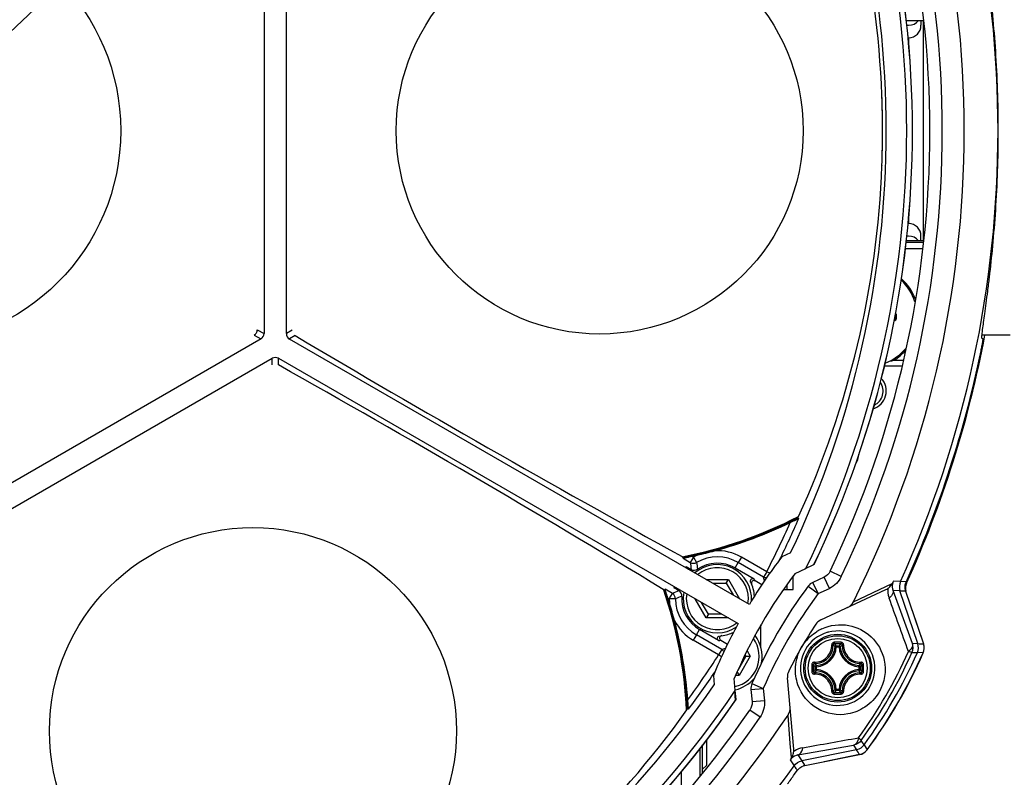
# Model space of a CAD drawing. Header units: millimetres. Extents: x 0 to 420, y 0 to 297.
# Tile 43 of 100: x 99 to 114, y 190 to 203. Entities that reach past the tile are written whole.
import ezdxf

# ---------------------------------------------------------------- set-up
doc = ezdxf.new("R2010")
doc.units = ezdxf.units.MM
doc.header["$LTSCALE"] = 23.1
doc.layers.get('0').update_dxf_attribs({"linetype": 'CONTINUOUS'})
for name, color, linetype in [('02___PRT_ALL_AXES', 7, 'CONTINUOUS'), ('AXES', 7, 'CONTINUOUS'), ('DIM_PILOTEES', 7, 'CONTINUOUS')]:
    doc.layers.add(name, color=color, linetype=linetype)
doc.styles.get("Standard").update_dxf_attribs({"font": 'txt', "width": 0.7})
doc.styles.add('TEXTSTYLE_4', font='txt')
doc.dimstyles.new('DIMSTYLE_4', dxfattribs={"dimtxt": 2.5, "dimasz": 3.5, "dimexe": 2, "dimexo": 0, "dimtad": 1, "dimdec": 0, "dimlfac": 5, "dimdsep": 46, "dimtxsty": 'Standard', "dimblk": '_FILLED', "dimblk1": '_FILLED', "dimblk2": '_FILLED', "dimcen": 0, "dimazin": 2, "dimtp": 0.5, "dimtm": 0.5, "dimtfac": 1, "dimtdec": 0, "dimtmove": 0, "dimatfit": 2, "dimldrblk": '_FILLED', "dimfxl": 0, "dimtolj": 1, "dimarcsym": 0})
doc.dimstyles.new('DIMSTYLE_9', dxfattribs={"dimtxt": 2.5, "dimasz": 3.5, "dimexe": 2, "dimexo": 0, "dimtad": 1, "dimdec": 1, "dimlfac": 5, "dimdsep": 46, "dimtxsty": 'Standard', "dimblk": '_FILLED', "dimblk1": '_FILLED', "dimblk2": '_FILLED', "dimcen": 0, "dimazin": 2, "dimtp": 0.5, "dimtm": 0.5, "dimtfac": 1, "dimtdec": 1, "dimtmove": 0, "dimatfit": 2, "dimldrblk": '_FILLED', "dimfxl": 0, "dimtolj": 1, "dimarcsym": 0})

# ---------------------------------------------------------------- blocks, each defined once
blk = doc.blocks.new('_FILLED')
at = {"color": 0, "linetype": 'ByBlock'}
blk.add_solid([(0, 0), (-1, 0.1429), (-1, -0.1429)], dxfattribs=at)
blk = doc.blocks.new('*D5')
at = {"layer": 'DIM_PILOTEES', "color": 2, "linetype": 'Continuous'}
for p, q in [((96.75, 200.711), (126.261, 228.676)), ((108.248, 211.607), (96.75, 200.711)), ((85.253, 189.816), (96.75, 200.711))]:
    blk.add_line(p, q, dxfattribs=at)
at = {"layer": 'DIM_PILOTEES', "color": 2, "linetype": 'Continuous', "xscale": 3.5, "yscale": 3.5, "zscale": 3.5}
for p, rotation in [((108.248, 211.607), 43.4593738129), ((85.253, 189.816), 223.4593738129)]:
    blk.add_blockref('_FILLED', p, dxfattribs=dict(at, rotation=rotation))
at = {"layer": 'DIM_PILOTEES', "color": 2, "linetype": 'Continuous', "insert": (117.933, 225.09), "char_height": 2.5, "width": 12.76786, "attachment_point": 1, "rotation": 43.4594, "line_spacing_factor": 0.9, "style": 'TEXTSTYLE_4'}
blk.add_mtext('{\\ftxt;\\W0.0001;\\H0.0001;\\~}{\\ftxt;\\W1.3333333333;\\H2.5; }{\\ftxt;\\W0.0001;\\H0.0001;\\~}{\\ftxt;\\W0.0001;\\H0.0001;\\~}{\\ftxt;\\W2.0714285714;\\H2.5; }{\\ftxt;\\W0.0001;\\H0.0001;\\~}', dxfattribs=at)
blk = doc.blocks.new('*D19')
at = {"layer": 'DIM_PILOTEES', "color": 2, "linetype": 'Continuous'}
for p, q in [((96.75, 200.711), (112.905, 237.02)), ((104.33, 217.747), (96.75, 200.711)), ((89.171, 183.676), (96.75, 200.711))]:
    blk.add_line(p, q, dxfattribs=at)
at = {"layer": 'DIM_PILOTEES', "color": 2, "linetype": 'Continuous', "xscale": 3.5, "yscale": 3.5, "zscale": 3.5}
for p, rotation in [((104.33, 217.747), 66.0142293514), ((89.171, 183.676), 246.0142293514)]:
    blk.add_blockref('_FILLED', p, dxfattribs=dict(at, rotation=rotation))
at = {"layer": 'DIM_PILOTEES', "color": 2, "linetype": 'Continuous', "insert": (105.211, 227.413), "char_height": 2.5, "width": 17.85714, "attachment_point": 1, "rotation": 66.0142, "line_spacing_factor": 0.9, "style": 'TEXTSTYLE_4'}
blk.add_mtext('{\\ftxt;\\W0.0001;\\H0.0001;\\~}{\\ftxt;\\W1.3333333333;\\H2.5; }{\\ftxt;\\W0.0001;\\H0.0001;\\~}{\\ftxt;\\W0.0001;\\H0.0001;\\~}{\\ftxt;\\W3.4285714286;\\H2.5; }{\\ftxt;\\W0.0001;\\H0.0001;\\~}', dxfattribs=at)

msp = doc.modelspace()

# ---------------------------------------------------------------- linework, layer by layer
at = {"color": 7, "linetype": 'Continuous'}
for p, q in [((102.5209, 203.9855), (102.5209, 197.439)), ((102.8804, 197.437), (102.8804, 203.9855)), ((112.8721, 202.4887), (113.1507, 202.4887)), ((112.88, 202.4112), (112.9104, 202.4112)), ((113.1104, 202.4887), (113.1104, 202.4112)), ((113.1504, 198.9305), (113.1504, 202.4919)), ((112.9004, 202.2112), (112.9104, 202.2112)), ((112.9104, 202.2112), (112.9104, 202.1156)), ((112.4805, 200.1569), (112.4803, 200.1499)), ((112.4806, 200.1569), (112.4803, 200.1499)), ((112.9104, 199.2112), (112.9004, 199.2112)), ((112.9104, 199.3068), (112.9104, 199.2112)), ((112.8698, 198.9112), (113.1485, 198.9112)), ((113.1507, 198.9338), (112.8721, 198.9338)), ((112.9104, 199.0112), (112.88, 199.0112)), ((113.1104, 198.9338), (113.1104, 199.0112)), ((112.8597, 198.8112), (113.139, 198.8112)), ((112.6901, 197.6519), (112.6899, 197.6619)), ((112.7095, 197.7506), (112.6996, 197.7506)), ((112.6996, 197.7506), (112.6996, 197.6719)), ((112.7095, 197.6719), (112.6996, 197.6719)), ((112.7095, 197.7506), (112.7095, 197.6719)), ((102.4106, 197.501), (102.52, 197.4378)), ((102.9732, 197.4912), (102.8808, 197.4378)), ((102.4709, 197.3524), (96.8004, 194.0785)), ((102.3606, 197.4145), (102.4695, 197.3516)), ((110.3431, 193.0706), (102.9304, 197.3504)), ((103.0234, 197.4048), (102.9307, 197.3513)), ((114.5504, 197.4112), (114.0944, 197.4112)), ((114.0945, 197.3612), (114.1141, 197.3612)), ((96.9798, 193.7654), (102.651, 197.0396)), ((102.6504, 196.9321), (102.6504, 197.0389)), ((102.7504, 196.9319), (102.7504, 197.0389)), ((102.751, 197.0396), (110.1637, 192.7599)), ((112.6775, 197.0112), (112.8252, 197.0112)), ((112.8026, 196.9112), (112.5193, 196.9112)), ((111.1269, 194.4659), (111.1395, 194.454)), ((109.26, 193.8416), (109.2777, 193.8313)), ((109.2749, 193.8142), (109.2777, 193.8313)), ((109.2749, 193.8142), (109.3918, 193.7467)), ((109.4418, 193.8332), (109.3918, 193.7467)), ((109.4188, 193.8465), (109.4418, 193.8332)), ((109.4418, 193.8332), (109.4916, 193.7465)), ((110.2147, 193.8322), (110.1648, 193.7456)), ((110.6231, 193.5964), (110.2147, 193.8322)), ((111.0071, 193.9005), (110.866, 193.8347)), ((109.3261, 193.6793), (109.4034, 193.6346)), ((110.1141, 193.6578), (110.4203, 193.481)), ((110.5731, 193.5099), (110.1648, 193.7456)), ((111.2397, 193.6448), (111.3853, 193.7127)), ((110.6231, 193.5964), (110.5731, 193.5099)), ((110.5875, 193.4501), (110.5731, 193.5099)), ((110.6724, 193.5711), (110.6231, 193.5964)), ((111.0504, 193.3112), (111.0504, 193.53)), ((111.549, 193.5097), (111.3675, 193.4251)), ((111.6335, 193.3285), (111.549, 193.5097)), ((111.826, 193.5192), (111.6456, 193.6053)), ((109.2054, 193.2917), (109.1281, 193.3363)), ((109.6484, 193.4712), (110.0063, 193.4712)), ((109.7532, 193.4112), (109.9717, 193.4112)), ((109.9717, 193.4112), (110.0063, 193.4712)), ((109.9717, 193.4112), (110.081, 193.222)), ((110.0063, 193.4712), (110.1853, 193.1612)), ((110.5444, 193.3852), (110.4356, 193.448)), ((110.9504, 193.3112), (110.9504, 193.3914)), ((111.2917, 193.3634), (111.4521, 193.2439)), ((111.4521, 193.2439), (111.3675, 193.4251)), ((112.0215, 193.1127), (112.6451, 193.4079)), ((112.7788, 193.437), (112.6626, 193.4433)), ((112.7858, 193.4366), (112.7788, 193.437)), ((112.8705, 193.432), (112.7858, 193.4366)), ((108.9545, 193.3125), (108.9722, 193.3022)), ((108.9722, 193.3022), (108.9856, 193.3132)), ((109.1026, 193.2457), (108.9856, 193.3132)), ((109.0526, 193.1591), (109.1026, 193.2457)), ((110.8925, 193.3112), (111.0504, 193.3112)), ((111.4521, 193.2439), (111.6335, 193.3285)), ((111.496, 192.8195), (112.5431, 193.3077)), ((112.7714, 193.2905), (112.6593, 193.2963)), ((112.972, 192.4405), (112.6593, 193.2963)), ((112.7802, 193.2901), (112.7714, 193.2905)), ((113.0591, 192.4365), (112.7714, 193.2905)), ((112.8632, 193.2859), (113.1508, 192.4325)), ((109.0296, 193.1724), (109.0526, 193.1591)), ((109.1526, 193.1594), (109.0526, 193.1591)), ((109.6484, 192.8512), (109.4694, 193.1612)), ((109.683, 192.9112), (109.5738, 193.1005)), ((109.683, 192.9112), (109.6484, 192.8512)), ((109.9016, 192.9112), (109.683, 192.9112)), ((112.9642, 192.9861), (113.1523, 192.4327)), ((110.0063, 192.8512), (109.6484, 192.8512)), ((110.5304, 192.3767), (110.5304, 192.7383)), ((109.49, 192.5768), (109.44, 192.4903)), ((109.8983, 192.3411), (109.49, 192.5768)), ((109.8469, 192.4878), (109.5407, 192.6646)), ((111.6214, 192.6232), (111.6031, 192.6183)), ((109.8484, 192.2545), (109.44, 192.4903)), ((109.8831, 192.4911), (109.9919, 192.4283)), ((111.7249, 192.3843), (111.721, 192.3881)), ((111.7448, 192.3832), (111.7249, 192.3843)), ((111.7448, 192.4031), (111.7897, 192.4031)), ((111.7448, 192.3832), (111.7448, 192.4031)), ((111.7448, 192.3832), (111.7897, 192.3832)), ((111.7897, 192.3832), (111.7897, 192.4031)), ((111.7897, 192.3832), (111.8096, 192.3843)), ((111.8096, 192.3843), (111.8121, 192.3867)), ((113.0592, 192.4364), (112.972, 192.4405)), ((109.8983, 192.3411), (109.8484, 192.2545)), ((109.8949, 192.2245), (109.8484, 192.2545)), ((109.9573, 192.3585), (109.8983, 192.3411)), ((110.2891, 192.2322), (110.1581, 192.0036)), ((110.3583, 192.2325), (110.1804, 191.9219)), ((110.2754, 192.2556), (110.2891, 192.2322)), ((110.2891, 192.2322), (110.3583, 192.2325)), ((110.3075, 192.3198), (110.3583, 192.2325)), ((113.1445, 192.2885), (113.0524, 192.2918)), ((111.4253, 192.0637), (111.4054, 192.0637)), ((111.4054, 192.0188), (111.4054, 192.0637)), ((111.4242, 192.0836), (111.4218, 192.086)), ((111.4253, 192.0637), (111.4242, 192.0836)), ((111.4253, 192.0188), (111.4253, 192.0637)), ((112.1093, 192.0637), (112.1103, 192.0836)), ((112.1093, 192.0637), (112.1291, 192.0637)), ((112.1093, 192.0637), (112.1093, 192.0188)), ((112.1103, 192.0836), (112.1141, 192.0875)), ((112.1291, 192.0637), (112.1291, 192.0188)), ((109.7634, 191.925), (109.777, 191.7699)), ((110.1804, 191.9219), (110.1213, 191.9216)), ((110.1471, 191.9791), (110.1804, 191.9219)), ((111.4253, 192.0188), (111.4054, 192.0188)), ((111.4242, 191.9989), (111.4204, 191.995)), ((111.4253, 192.0188), (111.4242, 191.9989)), ((112.1093, 192.0188), (112.1291, 192.0188)), ((112.1093, 192.0188), (112.1103, 191.9989)), ((112.1103, 191.9989), (112.1128, 191.9964)), ((110.3845, 191.792), (110.5682, 191.7129)), ((111.0583, 190.7361), (110.9577, 191.887)), ((110.1206, 191.5244), (110.108, 191.6704)), ((110.1288, 191.5358), (110.116, 191.6821)), ((110.3689, 191.6955), (110.5682, 191.7129)), ((110.3689, 191.6955), (110.3864, 191.496)), ((110.5682, 191.7129), (110.5856, 191.5134)), ((111.7249, 191.6982), (111.7224, 191.6957)), ((111.7448, 191.6992), (111.7249, 191.6982)), ((111.7897, 191.6992), (111.7448, 191.6992)), ((111.7448, 191.6992), (111.7448, 191.6794)), ((111.7897, 191.6794), (111.7448, 191.6794)), ((111.7897, 191.6992), (111.8096, 191.6982)), ((111.7897, 191.6992), (111.7897, 191.6794)), ((111.8096, 191.6982), (111.8135, 191.6944)), ((110.5856, 191.5134), (110.3864, 191.496)), ((109.3638, 191.3785), (109.3473, 191.3834)), ((110.5167, 191.2514), (110.3519, 191.3646)), ((111.0039, 190.8277), (110.9665, 191.2853)), ((109.5904, 190.3519), (109.5904, 190.8019)), ((109.6504, 190.8788), (109.6504, 190.4712)), ((111.0227, 190.5977), (111.0039, 190.8277)), ((111.1264, 190.6412), (112.0239, 190.7982)), ((112.0239, 190.7982), (112.071, 190.7248)), ((112.1928, 190.803), (112.2417, 190.7249)), ((109.5504, 190.3042), (109.5504, 190.7502)), ((111.1264, 190.6412), (111.1874, 190.547)), ((112.071, 190.7248), (111.1874, 190.547)), ((111.2373, 190.4698), (112.1202, 190.6475)), ((112.1208, 190.646), (111.5475, 190.5322)), ((111.0007, 190.5648), (111.0643, 190.4673)), ((111.1874, 190.547), (111.2318, 190.4783)), ((111.2318, 190.4783), (111.2337, 190.4754)), ((111.2318, 190.4783), (111.2373, 190.4698)), ((109.2504, 189.9462), (109.2504, 190.3748)), ((109.6504, 190.4712), (109.5904, 190.4112)), ((111.0716, 190.3296), (111.1146, 190.3901)), ((111.2337, 190.4754), (111.2368, 190.4706)), ((111.2368, 190.4706), (111.2373, 190.4698))]:
    msp.add_line(p, q, dxfattribs=at)
for centre, radius in [((96.7504, 200.7112), 3.4593), ((107.9304, 200.7112), 3.28), ((102.3404, 191.0291), 3.28), ((111.7673, 192.0412), 0.5463), ((111.7673, 192.0412), 0.5462), ((111.7673, 192.0412), 0.5241), ((111.7673, 192.0412), 0.4768)]:
    msp.add_circle(centre, radius, dxfattribs=at)
for centre, radius, start, end in [((96.7504, 200.7112), 17.0571, 333.54617, 26.45383), ((96.7504, 200.7112), 17.6019, 335.58979, 24.41021), ((96.7504, 200.7112), 16.5034, 334.49586, 25.50414), ((96.7504, 200.7112), 16.7033, 334.49586, 25.50414), ((96.7504, 200.7112), 16.2222, 334.44264, 25.55736), ((96.7504, 200.7112), 15.8, 334.46514, 25.53486), ((97.5371, 200.7165), 14.9536, 2.1693, 24.58234), ((112.9104, 202.6112), 0.2, 270, 322.17795), ((112.9104, 202.4112), 0.2, 270, 360), ((97.4838, 200.7109), 15.0071, 2.04181, 2.18297), ((96.4904, 200.7112), 16, 357.98844, 2.04728), ((97.4884, 200.7111), 15.0025, 1.36627, 2.04185), ((97.5028, 200.7115), 14.988, 0.86402, 1.36623), ((97.4962, 200.7114), 14.9946, 0.68852, 0.864), ((97.4858, 200.7112), 15.005, 359.99998, 0.68848), ((97.485, 200.7112), 15.0059, 359.40551, 0.00004), ((97.5031, 200.711), 14.9877, 358.67516, 359.16153), ((97.4942, 200.7111), 14.9966, 359.16155, 359.40549), ((97.4883, 200.7114), 15.0025, 357.88185, 358.67509), ((97.537, 200.7059), 14.9537, 335.41771, 357.86891), ((112.9104, 199.0112), 0.2, 0, 90), ((112.9104, 198.8112), 0.2, 37.82205, 90), ((112.2504, 197.7112), 0.82, 20.02498, 48.53905), ((112.7004, 197.2612), 0.3908, 91.50113, 93.2289), ((112.7004, 197.2612), 0.4008, 91.50105, 92.8754), ((111.8565, 196.8063), 1.2083, 45.75435, 46.70631), ((112.6896, 197.6718), 0.0199, 271.54861, 0.02968), ((112.6896, 197.7506), 0.0199, 359.92614, 58.96538), ((102.4209, 197.439), 0.1, 300, 360), ((102.9804, 197.437), 0.1, 180, 240), ((214.8747, 385.9364), 219.2142, 239.320338, 241.197759), ((112.2504, 197.7112), 0.82, 301.38815, 318.02803), ((96.7504, 200.7112), 17.6874, 335.68641, 348.42164), ((102.701, 196.953), 0.1, 60, 120), ((112.2252, 198.6201), 1.6713, 283.00386, 285.69953), ((-2.8628, 8.7728), 215.7729, 58.787268, 60.694634), ((107.9304, 200.7112), 7, 280.95554, 297.23653), ((107.9504, 200.7112), 7.0068, 280.92001, 296.95912), ((96.7504, 200.7112), 15.6908, 333.81407, 336.49791), ((96.7504, 200.7112), 15.6745, 336.51923, 336.59638), ((107.9504, 200.7112), 7.02, 285.13447, 295.76503), ((96.7504, 200.7112), 15.5908, 332.84833, 336.07742), ((107.9504, 200.7112), 7.02, 282.07401, 282.78774), ((109.8274, 193.1612), 0.7747, 114.65425, 119.84416), ((109.8274, 193.1612), 0.6748, 60, 119.84416), ((107.9502, 200.7119), 7.0207, 282.78787, 285.13435), ((109.8274, 193.1612), 0.7747, 60, 93.26796), ((117.5177, 188.7212), 8.39, 142.44872, 148.77475), ((109.8774, 193.2478), 0.7, 141.9473, 143.40287), ((109.2758, 193.5922), 0.1005, 43.89582, 59.95347), ((109.2757, 193.5924), 0.1005, 24.71278, 43.79304), ((109.4418, 193.8334), 0.1001, 240.04448, 299.81121), ((113.5124, 194.1157), 4.137, 185.11827, 186.67815), ((109.8274, 193.1612), 0.55, 356.02145, 130.95721), ((109.8274, 193.1612), 0.5, 351.02726, 128.95446), ((109.4534, 193.7212), 0.0999, 239.99448, 303.73848), ((109.7774, 193.0747), 0.7, 156.59713, 158.0527), ((109.8274, 193.1612), 0.6, 3.91631, 26.45152), ((117.5298, 188.7142), 7.78, 143.30352, 156.69648), ((109.8473, 193.1958), 0.6401, 23.20254, 26.45925), ((111.4521, 193.2439), 0.2, 115, 143.30352), ((112.451, 193.5034), 0.2164, 304.8889, 316.80005), ((116.179, 191.6866), 3.9307, 153.45368, 154.03047), ((113.0312, 193.357), 0.1775, 160.687, 164.12976), ((113.0176, 193.3618), 0.163, 155.73737, 160.7048), ((102.3404, 191.0291), 7, 2.71364, 19.04446), ((102.3504, 191.0117), 7.0068, 3.04088, 19.07999), ((110.8434, 189.4924), 4.1373, 113.32192, 114.88169), ((109.0525, 193.1591), 0.1001, 0.18879, 59.95552), ((109.1781, 193.423), 0.1001, 264.66786, 275.34639), ((109.1554, 193.2051), 0.0999, 356.26231, 60.00557), ((109.8274, 193.1612), 0.55, 169.05239, 304.02656), ((109.8274, 193.1612), 0.5, 171.02726, 308.95446), ((117.5298, 188.7142), 7.58, 143.30352, 156.69648), ((112.453, 193.5009), 0.2131, 294.98954, 304.82113), ((112.9671, 193.3054), 0.3929, 177.00918, 197.72432), ((112.9727, 193.3068), 0.3987, 197.67273, 199.81625), ((114.8738, 234.2134), 40.9769, 267.07145, 267.18763), ((102.3504, 191.0117), 7.02, 17.21226, 17.92599), ((109.8274, 193.1612), 0.7747, 180.15584, 185.34575), ((102.3497, 191.0115), 7.0207, 14.86565, 17.21213), ((109.8274, 193.1612), 0.6748, 180.15584, 240), ((102.3504, 191.0117), 7.02, 4.23497, 14.86553), ((109.8274, 193.1612), 0.7747, 206.73204, 240), ((117.5177, 188.7212), 8.39, 151.22525, 157.55128), ((117.5298, 188.7142), 7.3268, 146.59217, 153.40783), ((111.5805, 192.6382), 0.2, 115, 146.59217), ((109.8274, 193.1612), 0.6, 276.80489, 296.08373), ((110.0004, 192.2312), 0.55, 349.27275, 37.60061), ((111.7673, 192.0412), 0.6, 105.52503, 194.66881), ((111.7673, 192.0412), 0.6, 195.45381, 104.6322), ((111.8252, 192.0054), 0.7401, 114.93387, 122.28037), ((109.8074, 193.1268), 0.6401, 273.54099, 276.79728), ((110.0004, 192.2312), 0.5, 282.73496, 35.08134), ((111.3995, 192.409), 0.2722, 268.24159, 1.75757), ((111.4027, 192.4057), 0.2897, 268.17229, 1.8277), ((111.4073, 192.4012), 0.3181, 273.05419, 356.94578), ((111.4073, 192.4012), 0.338, 273.0539, 356.94611), ((111.1417, 191.7978), 0.8271, 45.53788, 48.26261), ((111.7671, 170.6636), 21.7953, 89.85536, 90.14398), ((111.7673, 170.8305), 21.6048, 89.85569, 90.14431), ((111.0744, 191.7679), 0.9236, 43.45685, 46.26656), ((111.745, 192.383), 0.0201, 164.44279, 176.30929), ((112.4601, 191.7679), 0.9235, 133.73339, 136.54315), ((112.1273, 192.4012), 0.338, 183.0539, 266.94611), ((111.7897, 192.383), 0.02, 3.67261, 12.12755), ((112.1273, 192.4012), 0.3181, 183.05422, 266.94578), ((112.395, 191.7954), 0.8304, 131.74222, 134.59205), ((112.1318, 192.4057), 0.2897, 178.17231, 271.82767), ((112.135, 192.409), 0.2722, 178.24198, 271.75801), ((115.0436, 235.9856), 43.5942, 267.3909, 267.51145), ((112.963, 192.3683), 0.2, 336.38786, 18.77497), ((96.7504, 200.7112), 15.5908, 323.92258, 327.15167), ((105.8655, 195.4486), 7.7097, 324.01108, 335.98892), ((105.824, 195.4726), 7.8161, 323.98722, 336.01278), ((105.7065, 195.5404), 8.0322, 323.85725, 336.14275), ((105.7065, 195.5404), 8.1178, 323.61514, 336.38486), ((105.7065, 195.5404), 8.1196, 323.61214, 336.38786), ((114.5876, 233.711), 41.4477, 267.75657, 267.87729), ((133.1443, 192.0414), 21.7946, 179.85618, 180.00048), ((132.9784, 192.0412), 21.6052, 179.85573, 180.14427), ((112.0405, 192.734), 0.9234, 223.73318, 226.54333), ((112.0135, 192.6694), 0.8309, 221.74311, 224.59119), ((111.4255, 192.0636), 0.02, 93.67261, 102.12755), ((112.1091, 192.0638), 0.0198, 74.37144, 86.42294), ((111.5238, 192.6668), 0.8271, 315.5378, 318.26261), ((112.109, 192.0635), 0.0202, 0.71608, 74.39986), ((111.4939, 192.7341), 0.9236, 313.45685, 316.26656), ((90.5562, 192.0412), 21.6052, 359.85573, 0.14427), ((90.3901, 192.0414), 21.7948, 359.99958, 0.14389), ((96.7504, 200.7112), 15.6908, 323.50209, 326.18593), ((111.1569, 191.9045), 0.2, 153.40783, 185), ((133.1444, 192.0411), 21.7948, 179.99958, 180.14389), ((112.0405, 191.3484), 0.9234, 133.45668, 136.26676), ((111.3995, 191.6735), 0.2722, 358.24197, 91.75801), ((112.0111, 191.4153), 0.8276, 135.53865, 138.26169), ((111.4027, 191.6767), 0.2897, 358.17227, 91.82771), ((111.4255, 192.019), 0.0202, 180.71608, 254.39986), ((111.4254, 192.0186), 0.0198, 254.37144, 266.42294), ((111.4073, 191.6812), 0.3181, 3.05419, 86.94581), ((111.4073, 191.6812), 0.338, 3.0539, 86.94611), ((112.1273, 191.6812), 0.338, 93.05389, 176.94611), ((112.1273, 191.6812), 0.3181, 93.05422, 176.94578), ((112.1318, 191.6767), 0.2897, 88.17217, 181.82782), ((112.135, 191.6735), 0.2722, 88.25985, 181.74187), ((112.1091, 192.0185), 0.0196, 273.54712, 282.15798), ((111.5214, 191.4135), 0.8304, 41.74217, 44.59205), ((112.109, 192.019), 0.0202, 282.16658, 359.28132), ((111.4939, 191.3484), 0.9235, 43.73339, 46.54315), ((90.3902, 192.041), 21.7946, 359.85618, 0.00048), ((96.7504, 200.7112), 15.8, 274.46514, 325.53486), ((110.0004, 192.2312), 0.55, 282.22857, 319.69681), ((110.5682, 191.7129), 0.2, 156.69648, 185), ((112.5423, 192.2492), 1.4024, 194.59851, 195.41729), ((111.1391, 192.2874), 0.8309, 311.74311, 314.59119), ((111.7671, 213.4189), 21.7953, 269.85603, 270.14465), ((111.0745, 192.3145), 0.9234, 313.73318, 316.54333), ((111.7673, 213.252), 21.6048, 269.85569, 270.14431), ((111.7449, 191.6995), 0.02, 183.67261, 192.12755), ((111.7895, 191.6995), 0.0202, 270.71608, 344.39986), ((112.4601, 192.3146), 0.9236, 223.45685, 226.26656), ((111.7899, 191.6994), 0.0198, 344.37144, 356.42294), ((112.3928, 192.2846), 0.8271, 225.53787, 228.26265), ((96.7504, 200.7112), 16.2222, 274.49343, 325.50657), ((110.0875, 191.5471), 0.0401, 325.53578, 335.54794), ((96.7504, 200.7112), 17.0571, 273.54617, 326.45383), ((96.7504, 200.7112), 16.5034, 274.49586, 325.50414), ((97.1483, 200.0326), 14.9536, 302.1693, 324.58234), ((96.7504, 200.7112), 15.6745, 323.40362, 323.48077), ((96.7504, 200.7112), 16.7033, 274.49586, 325.50414), ((76.1609, 168.1789), 42.5459, 32.12426, 32.24187), ((110.8461, 190.7175), 0.2131, 355.17875, 5.01219), ((111.2714, 190.3718), 0.391, 120.2521, 123.01534), ((111.2731, 190.3681), 0.395, 100.15958, 120.19211), ((75.3485, 167.2316), 43.5943, 32.48859, 32.60914), ((112.0819, 190.8422), 0.2, 281.22503, 323.61214), ((114.3234, 188.369), 3.9827, 145.97331, 146.54257), ((96.7504, 200.7112), 17.6019, 275.58979, 324.41021), ((103.2355, 195.902), 9.6154, 323.42871, 324.58286), ((111.2768, 190.2736), 0.2001, 101.38185, 107.45645)]:
    msp.add_arc(centre, radius, start, end, dxfattribs=at)
at = {"color": 4, "linetype": 'Continuous'}
for centre, radius, start, end in [((96.7504, 200.7112), 17.7019, 335.64446, 349.25595), ((113.059, 193.3286), 0.2, 155.64446, 193.54857)]:
    msp.add_arc(centre, radius, start, end, dxfattribs=at)
at = {"color": 2, "linetype": 'Continuous'}
msp.add_arc((111.8104, 195.5112), 0.3, 323.71392, 356.76582, dxfattribs=at)
at = {"color": 7, "linetype": 'Continuous'}
for points, knots in [([(114.0945, 197.3612), (114.093, 197.3612), (114.0917, 197.3691), (114.0918, 197.3876), (114.096, 197.4379), (114.1057, 197.5157), (114.1205, 197.6271), (114.1397, 197.7669), (114.1626, 197.9355), (114.1881, 198.1304), (114.2259, 198.4378), (114.2724, 198.8727), (114.3184, 199.4442), (114.3494, 200.065), (114.3603, 200.7112), (114.3494, 201.3575), (114.3184, 201.9783), (114.2724, 202.5497), (114.2259, 202.9847), (114.1881, 203.292), (114.1626, 203.487), (114.1397, 203.6555), (114.1205, 203.7954), (114.1057, 203.9068), (114.096, 203.9846), (114.0918, 204.0349), (114.0917, 204.0534), (114.093, 204.0612), (114.0945, 204.0612)], [0, 0, 0, 0, 0.0006815, 0.0024886, 0.009697, 0.0216858, 0.0383218, 0.0594303, 0.0847799, 0.1141094, 0.1471208, 0.2228673, 0.3091428, 0.402703, 0.5, 0.5972969, 0.6908571, 0.7771327, 0.8528792, 0.8858906, 0.9152201, 0.9405697, 0.9616782, 0.9783142, 0.990303, 0.9975114, 0.9993185, 1, 1, 1, 1]), ([(112.6996, 197.6719), (112.6996, 197.6693), (112.6976, 197.6641), (112.6924, 197.6619), (112.6899, 197.6619)], [0, 0, 0, 0, 0.5000038, 1, 1, 1, 1]), ([(102.3606, 197.4145), (102.3754, 197.4233), (102.4007, 197.449), (102.4103, 197.4838), (102.4106, 197.501)], [0, 0, 0, 0, 0.5000308, 1, 1, 1, 1]), ([(114.0779, 197.1612), (114.083, 197.1865), (114.0922, 197.2331), (114.1031, 197.289), (114.1087, 197.3244), (114.1131, 197.3445), (114.1122, 197.3529), (114.1154, 197.3612), (114.1141, 197.3612)], [0, 0, 0, 0, 0.3802299, 0.7048465, 0.8299878, 0.923362, 0.980706, 1, 1, 1, 1]), ([(111.0018, 194.3891), (111.0166, 194.3962), (111.0384, 194.4068), (111.0671, 194.4206), (111.0874, 194.4304), (111.1059, 194.4392), (111.1198, 194.4458), (111.1291, 194.4499), (111.1342, 194.4524), (111.1372, 194.4532), (111.1392, 194.4544), (111.1395, 194.454)], [0, 0, 0, 0, 0.32224, 0.478418, 0.6276072, 0.7650576, 0.8826955, 0.9300814, 0.9669545, 0.9908162, 1, 1, 1, 1]), ([(109.2749, 193.8142), (109.2749, 193.8146), (109.277, 193.8149), (109.2797, 193.8161), (109.285, 193.8173), (109.2944, 193.8196), (109.3088, 193.8228), (109.3282, 193.8271), (109.3495, 193.8317), (109.3799, 193.8382), (109.4031, 193.8432), (109.4188, 193.8465)], [0, 0, 0, 0, 0.0089425, 0.0320747, 0.06797, 0.1143856, 0.2306451, 0.3677028, 0.5173538, 0.6746099, 1, 1, 1, 1]), ([(110.3645, 193.4285), (110.3608, 193.436), (110.3582, 193.4539), (110.371, 193.4775), (110.3953, 193.489), (110.4131, 193.4852), (110.4203, 193.481)], [0, 0, 0, 0, 0.250067, 0.5000334, 0.7499949, 1, 1, 1, 1]), ([(110.4356, 193.448), (110.4285, 193.4521), (110.4112, 193.4559), (110.3873, 193.4452), (110.3739, 193.4227), (110.3756, 193.4051), (110.3789, 193.3976)], [0, 0, 0, 0, 0.2499997, 0.4999634, 0.7499441, 1, 1, 1, 1]), ([(112.6626, 193.4433), (112.6561, 193.429), (112.641, 193.3809), (112.6468, 193.328), (112.6593, 193.2963)], [0, 0, 0, 0, 0.316389, 1, 1, 1, 1]), ([(109.0296, 193.1724), (109.0247, 193.1877), (109.0174, 193.2102), (109.0078, 193.2398), (109.0011, 193.2606), (108.9951, 193.2795), (108.9907, 193.2936), (108.988, 193.3029), (108.9864, 193.3081), (108.9861, 193.311), (108.9853, 193.3129), (108.9856, 193.3132)], [0, 0, 0, 0, 0.3253893, 0.4826451, 0.6322955, 0.7693528, 0.8856125, 0.9320288, 0.9679248, 0.9910572, 1, 1, 1, 1]), ([(112.6593, 193.2963), (112.6616, 193.2883), (112.665, 193.2491), (112.6409, 193.213), (112.6198, 193.1916)], [0, 0, 0, 0, 0.2158969, 1, 1, 1, 1]), ([(111.5132, 192.6766), (111.6454, 192.738), (111.9443, 192.7745), (112.3409, 192.5726), (112.5793, 192.156), (112.5222, 191.8068), (112.4349, 191.6557)], [0, 0, 0, 0, 0.2436973, 0.4672462, 0.7082031, 1, 1, 1, 1]), ([(109.8469, 192.4878), (109.8396, 192.492), (109.8275, 192.5055), (109.8253, 192.5323), (109.8393, 192.5552), (109.8561, 192.5619), (109.8645, 192.5624)], [0, 0, 0, 0, 0.2500174, 0.4999957, 0.7499827, 1, 1, 1, 1]), ([(109.8985, 192.5655), (109.8903, 192.5645), (109.8742, 192.5572), (109.8613, 192.5343), (109.8641, 192.5083), (109.876, 192.4952), (109.8831, 192.4911)], [0, 0, 0, 0, 0.2500558, 0.5000362, 0.7500001, 1, 1, 1, 1]), ([(111.1846, 192.3776), (111.2, 192.4042), (111.2659, 192.5026), (111.3559, 192.5844), (111.43, 192.6312)], [0, 0, 0, 0, 0.2596927, 1, 1, 1, 1]), ([(111.7124, 192.4588), (111.707, 192.4587), (111.6961, 192.4565), (111.6824, 192.4473), (111.6734, 192.4335), (111.6715, 192.4226), (111.6716, 192.4173)], [0, 0, 0, 0, 0.2515425, 0.502444, 0.7518903, 1, 1, 1, 1]), ([(111.6716, 192.4173), (111.6741, 192.4174), (111.6787, 192.4174), (111.6849, 192.4171), (111.6891, 192.4165), (111.6914, 192.4157), (111.6921, 192.4153), (111.6923, 192.415)], [0, 0, 0, 0, 0.3500575, 0.657463, 0.881822, 0.9543754, 1, 1, 1, 1]), ([(111.7128, 192.4352), (111.7102, 192.4352), (111.7047, 192.4342), (111.6979, 192.4297), (111.6933, 192.423), (111.6923, 192.4176), (111.6923, 192.415)], [0, 0, 0, 0, 0.253266, 0.5039417, 0.7523043, 1, 1, 1, 1]), ([(111.7124, 192.4588), (111.7124, 192.456), (111.7124, 192.4508), (111.7124, 192.4438), (111.7127, 192.4387), (111.7127, 192.436), (111.7128, 192.4352)], [0, 0, 0, 0, 0.3476942, 0.6630037, 0.8932873, 1, 1, 1, 1]), ([(111.7448, 192.4031), (111.7405, 192.4031), (111.7319, 192.4001), (111.7268, 192.3925), (111.7256, 192.3884)], [0, 0, 0, 0, 0.4996358, 1, 1, 1, 1]), ([(111.8092, 192.3872), (111.8083, 192.3915), (111.8033, 192.3998), (111.7942, 192.4031), (111.7897, 192.4031)], [0, 0, 0, 0, 0.5003004, 1, 1, 1, 1]), ([(111.8222, 192.4588), (111.8222, 192.456), (111.8221, 192.4508), (111.8221, 192.4438), (111.8218, 192.4387), (111.8219, 192.436), (111.8217, 192.4352)], [0, 0, 0, 0, 0.3476957, 0.6630064, 0.8932895, 1, 1, 1, 1]), ([(111.8422, 192.415), (111.8423, 192.4176), (111.8413, 192.423), (111.8367, 192.4297), (111.8298, 192.4342), (111.8244, 192.4352), (111.8217, 192.4352)], [0, 0, 0, 0, 0.2476944, 0.4960565, 0.7467338, 1, 1, 1, 1]), ([(111.8629, 192.4173), (111.8631, 192.4226), (111.8612, 192.4335), (111.8521, 192.4473), (111.8384, 192.4565), (111.8275, 192.4587), (111.8222, 192.4588)], [0, 0, 0, 0, 0.2481183, 0.4975671, 0.7484673, 1, 1, 1, 1]), ([(111.8629, 192.4173), (111.8604, 192.4174), (111.8558, 192.4174), (111.8496, 192.4171), (111.8454, 192.4165), (111.8431, 192.4157), (111.8424, 192.4153), (111.8422, 192.415)], [0, 0, 0, 0, 0.3500652, 0.657475, 0.8818311, 0.9543804, 1, 1, 1, 1]), ([(112.972, 192.4405), (112.9749, 192.4304), (112.9772, 192.379), (112.9391, 192.3356), (112.9081, 192.3114)], [0, 0, 0, 0, 0.2096258, 1, 1, 1, 1]), ([(112.4349, 191.6557), (112.3795, 191.5596), (112.2293, 191.4013), (111.8737, 191.2545), (111.4099, 191.3332), (111.1158, 191.6973), (111.0679, 192.0749), (111.1294, 192.2819), (111.1846, 192.3776)], [0, 0, 0, 0, 0.1482805, 0.2796265, 0.5024648, 0.7230739, 0.8523895, 1, 1, 1, 1]), ([(112.9651, 192.2951), (112.9605, 192.2917), (112.9384, 192.3034), (112.9213, 192.3065), (112.9081, 192.3114)], [0, 0, 0, 0, 0.2879859, 1, 1, 1, 1]), ([(111.3912, 192.1369), (111.3859, 192.137), (111.375, 192.1351), (111.3612, 192.1261), (111.3519, 192.1124), (111.3497, 192.1015), (111.3497, 192.0961)], [0, 0, 0, 0, 0.248123, 0.4975707, 0.7484694, 1, 1, 1, 1]), ([(111.3497, 192.0961), (111.3525, 192.0961), (111.3577, 192.0961), (111.3647, 192.0961), (111.3698, 192.0958), (111.3725, 192.0958), (111.3733, 192.0956)], [0, 0, 0, 0, 0.3476995, 0.6630127, 0.8932955, 1, 1, 1, 1]), ([(111.3935, 192.1162), (111.3909, 192.1162), (111.3855, 192.1152), (111.3788, 192.1106), (111.3743, 192.1038), (111.3733, 192.0983), (111.3733, 192.0956)], [0, 0, 0, 0, 0.2476944, 0.4960565, 0.7467338, 1, 1, 1, 1]), ([(111.3912, 192.1369), (111.3911, 192.1344), (111.3911, 192.1298), (111.3914, 192.1236), (111.392, 192.1194), (111.3928, 192.1171), (111.3932, 192.1163), (111.3935, 192.1162)], [0, 0, 0, 0, 0.3500648, 0.6574745, 0.8818307, 0.9543803, 1, 1, 1, 1]), ([(111.4213, 192.0832), (111.4169, 192.0822), (111.4087, 192.0772), (111.4054, 192.0681), (111.4054, 192.0637)], [0, 0, 0, 0, 0.5003004, 1, 1, 1, 1]), ([(112.1433, 192.1369), (112.1434, 192.1344), (112.1435, 192.1298), (112.1431, 192.1236), (112.1425, 192.1194), (112.1417, 192.1171), (112.1413, 192.1163), (112.141, 192.1162)], [0, 0, 0, 0, 0.3500581, 0.6574638, 0.8818227, 0.9543758, 1, 1, 1, 1]), ([(112.1612, 192.0956), (112.1613, 192.0983), (112.1602, 192.1038), (112.1558, 192.1106), (112.149, 192.1152), (112.1436, 192.1162), (112.141, 192.1162)], [0, 0, 0, 0, 0.253266, 0.5039417, 0.7523043, 1, 1, 1, 1]), ([(112.1848, 192.0961), (112.1848, 192.1015), (112.1826, 192.1124), (112.1733, 192.1261), (112.1595, 192.1351), (112.1487, 192.137), (112.1433, 192.1369)], [0, 0, 0, 0, 0.2515394, 0.5024399, 0.7518854, 1, 1, 1, 1]), ([(112.1848, 192.0961), (112.1821, 192.0961), (112.1769, 192.0961), (112.1698, 192.0961), (112.1647, 192.0958), (112.1621, 192.0958), (112.1612, 192.0956)], [0, 0, 0, 0, 0.3476943, 0.6630035, 0.8932871, 1, 1, 1, 1]), ([(111.3497, 191.9863), (111.3525, 191.9863), (111.3577, 191.9864), (111.3647, 191.9864), (111.3698, 191.9866), (111.3725, 191.9866), (111.3733, 191.9868)], [0, 0, 0, 0, 0.3476943, 0.6630035, 0.8932871, 1, 1, 1, 1]), ([(111.3497, 191.9863), (111.3497, 191.9809), (111.3519, 191.9701), (111.3612, 191.9564), (111.375, 191.9473), (111.3859, 191.9454), (111.3912, 191.9456)], [0, 0, 0, 0, 0.2515394, 0.5024399, 0.7518854, 1, 1, 1, 1]), ([(111.3733, 191.9868), (111.3733, 191.9841), (111.3743, 191.9787), (111.3788, 191.9718), (111.3855, 191.9672), (111.3909, 191.9662), (111.3935, 191.9663)], [0, 0, 0, 0, 0.253266, 0.5039417, 0.7523043, 1, 1, 1, 1]), ([(111.3912, 191.9456), (111.3911, 191.9481), (111.391, 191.9527), (111.3914, 191.9589), (111.392, 191.9631), (111.3928, 191.9654), (111.3932, 191.9661), (111.3935, 191.9663)], [0, 0, 0, 0, 0.3500581, 0.6574638, 0.8818227, 0.9543758, 1, 1, 1, 1]), ([(112.141, 191.9663), (112.1436, 191.9662), (112.149, 191.9672), (112.1558, 191.9718), (112.1602, 191.9787), (112.1613, 191.9841), (112.1612, 191.9868)], [0, 0, 0, 0, 0.2476942, 0.4960562, 0.7467336, 1, 1, 1, 1]), ([(112.1433, 191.9456), (112.1434, 191.9481), (112.1435, 191.9527), (112.1431, 191.9589), (112.1425, 191.9631), (112.1417, 191.9654), (112.1413, 191.9661), (112.141, 191.9663)], [0, 0, 0, 0, 0.3500698, 0.6574754, 0.881839, 0.954389, 1, 1, 1, 1]), ([(112.1432, 191.9456), (112.1486, 191.9454), (112.1595, 191.9473), (112.1733, 191.9563), (112.1826, 191.97), (112.1848, 191.9809), (112.1848, 191.9863)], [0, 0, 0, 0, 0.2481252, 0.497569, 0.7484675, 1, 1, 1, 1]), ([(112.1848, 191.9863), (112.1821, 191.9863), (112.1769, 191.9864), (112.1698, 191.9864), (112.1647, 191.9867), (112.1621, 191.9866), (112.1612, 191.9868)], [0, 0, 0, 0, 0.3477039, 0.66302, 0.8933025, 1, 1, 1, 1]), ([(111.6716, 191.6652), (111.6715, 191.6598), (111.6734, 191.649), (111.6824, 191.6352), (111.6961, 191.6259), (111.707, 191.6237), (111.7124, 191.6237)], [0, 0, 0, 0, 0.2481181, 0.4975666, 0.7484665, 1, 1, 1, 1]), ([(111.6716, 191.6652), (111.6741, 191.6651), (111.6787, 191.665), (111.6849, 191.6654), (111.6891, 191.666), (111.6914, 191.6668), (111.6921, 191.6672), (111.6923, 191.6675)], [0, 0, 0, 0, 0.3500652, 0.657475, 0.8818311, 0.9543804, 1, 1, 1, 1]), ([(111.6923, 191.6675), (111.6923, 191.6648), (111.6933, 191.6595), (111.6979, 191.6527), (111.7047, 191.6483), (111.7102, 191.6472), (111.7128, 191.6473)], [0, 0, 0, 0, 0.2476944, 0.4960565, 0.7467338, 1, 1, 1, 1]), ([(111.7124, 191.6237), (111.7124, 191.6264), (111.7124, 191.6316), (111.7124, 191.6387), (111.7127, 191.6438), (111.7127, 191.6464), (111.7128, 191.6473)], [0, 0, 0, 0, 0.3476957, 0.6630064, 0.8932895, 1, 1, 1, 1]), ([(111.7253, 191.6953), (111.7263, 191.6909), (111.7312, 191.6826), (111.7404, 191.6794), (111.7448, 191.6794)], [0, 0, 0, 0, 0.5003004, 1, 1, 1, 1]), ([(111.8217, 191.6473), (111.8244, 191.6472), (111.8298, 191.6483), (111.8367, 191.6527), (111.8413, 191.6595), (111.8423, 191.6648), (111.8422, 191.6675)], [0, 0, 0, 0, 0.253266, 0.5039418, 0.7523044, 1, 1, 1, 1]), ([(111.8222, 191.6237), (111.8222, 191.6264), (111.8221, 191.6316), (111.8221, 191.6387), (111.8218, 191.6438), (111.8219, 191.6464), (111.8217, 191.6473)], [0, 0, 0, 0, 0.3476942, 0.6630037, 0.8932873, 1, 1, 1, 1]), ([(111.8222, 191.6237), (111.8276, 191.6237), (111.8385, 191.6259), (111.8522, 191.6352), (111.8612, 191.649), (111.8631, 191.6599), (111.8629, 191.6652)], [0, 0, 0, 0, 0.2515406, 0.502439, 0.7518795, 1, 1, 1, 1]), ([(111.8629, 191.6652), (111.8604, 191.6651), (111.8558, 191.665), (111.8496, 191.6654), (111.8454, 191.666), (111.8431, 191.6668), (111.8424, 191.6672), (111.8422, 191.6675)], [0, 0, 0, 0, 0.3501205, 0.6575529, 0.8819007, 0.9544256, 1, 1, 1, 1]), ([(109.3638, 191.3785), (109.3634, 191.3786), (109.3634, 191.3809), (109.3626, 191.3838), (109.3622, 191.3896), (109.3611, 191.3996), (109.3599, 191.415), (109.3582, 191.4354), (109.3566, 191.4579), (109.3542, 191.4896), (109.3524, 191.5138), (109.3512, 191.5302)], [0, 0, 0, 0, 0.0091838, 0.0330455, 0.0699187, 0.1173046, 0.2349424, 0.3723929, 0.521582, 0.67776, 1, 1, 1, 1]), ([(112.1037, 190.9181), (112.1016, 190.9032), (112.0917, 190.8559), (112.0571, 190.8066), (112.0239, 190.7982)], [0, 0, 0, 0, 0.3057778, 1, 1, 1, 1]), ([(112.1464, 190.877), (112.147, 190.8826), (112.1258, 190.8959), (112.1146, 190.9092), (112.1037, 190.9181)], [0, 0, 0, 0, 0.2879867, 1, 1, 1, 1]), ([(111.1264, 190.6412), (111.1166, 190.6397), (111.0682, 190.6289), (111.0238, 190.5972), (111.0007, 190.5648)], [0, 0, 0, 0, 0.1989969, 1, 1, 1, 1]), ([(111.0227, 190.5977), (111.0376, 190.6197), (111.0521, 190.6542), (111.0576, 190.69), (111.0584, 190.6996)], [0, 0, 0, 0, 0.7345159, 1, 1, 1, 1]), ([(111.1264, 190.6412), (111.1361, 190.6436), (111.1801, 190.6666), (111.1979, 190.7193), (111.2034, 190.7569)], [0, 0, 0, 0, 0.2083654, 1, 1, 1, 1]), ([(111.0643, 190.4673), (111.0768, 190.4481), (111.0972, 190.4242), (111.1084, 190.3949), (111.1128, 190.3882)], [0, 0, 0, 0, 0.7400977, 1, 1, 1, 1]), ([(111.1128, 190.3882), (111.1133, 190.3889), (111.1147, 190.3915), (111.1145, 190.3902), (111.1146, 190.3901)], [0, 0, 0, 0, 0.9167431, 1, 1, 1, 1])]:
    msp.add_open_spline(points, degree=3, knots=knots, dxfattribs=at)
for points in [[(110.62, 193.4966), (110.6038, 193.4971), (110.5872, 193.5018), (110.5731, 193.5099)], [(111.6456, 193.6053), (111.626, 193.5644), (111.59, 193.5289), (111.549, 193.5097)], [(111.826, 193.5192), (111.7871, 193.4377), (111.7154, 193.3667), (111.6335, 193.3285)], [(109.1688, 193.3233), (109.1546, 193.3247), (109.1404, 193.3292), (109.1281, 193.3363)], [(112.6087, 193.3553), (112.6233, 193.3708), (112.6358, 193.3887), (112.6451, 193.4079)], [(112.7788, 193.4369), (112.7587, 193.3924), (112.7559, 193.3368), (112.7715, 193.2905)], [(112.8632, 193.2859), (112.8555, 193.3088), (112.852, 193.3335), (112.8529, 193.3576)], [(112.8529, 193.3576), (112.8536, 193.3738), (112.8561, 193.39), (112.8605, 193.4055)], [(112.6198, 193.1916), (112.6129, 193.1845), (112.6054, 193.1778), (112.5976, 193.1717)], [(111.9267, 193.0203), (111.9667, 193.039), (112.0018, 193.0732), (112.0215, 193.1127)], [(112.9081, 192.3114), (112.8045, 192.5981), (112.701, 192.8849), (112.5976, 193.1717)], [(112.9651, 192.2951), (112.9849, 192.3394), (112.9875, 192.3945), (112.972, 192.4405)], [(113.0523, 192.2917), (113.0718, 192.3359), (113.0743, 192.3906), (113.0589, 192.4364)], [(113.1445, 192.2885), (113.1637, 192.3325), (113.1661, 192.3869), (113.1508, 192.4325)], [(109.8983, 192.3411), (109.9124, 192.3329), (109.9247, 192.3209), (109.9333, 192.3071)], [(110.1275, 191.5506), (110.1281, 191.5438), (110.1268, 191.5367), (110.124, 191.5305)], [(110.3864, 191.496), (110.3903, 191.4509), (110.3775, 191.402), (110.3519, 191.3646)], [(110.5856, 191.5134), (110.5935, 191.4235), (110.5678, 191.3258), (110.5167, 191.2514)], [(110.9665, 191.2853), (110.9908, 191.3221), (111.0029, 191.3697), (110.9991, 191.4136)], [(111.2034, 190.7569), (111.5035, 190.8108), (111.8036, 190.8645), (112.1037, 190.9181)], [(112.1464, 190.877), (112.1179, 190.8377), (112.0715, 190.8078), (112.0239, 190.7982)], [(112.1929, 190.8031), (112.1644, 190.764), (112.1182, 190.7344), (112.0709, 190.7249)], [(112.1202, 190.6475), (112.1673, 190.657), (112.2132, 190.6862), (112.2417, 190.7249)], [(111.0643, 190.4673), (111.0927, 190.5071), (111.1395, 190.5374), (111.1874, 190.547)], [(111.1146, 190.3901), (111.139, 190.4245), (111.1766, 190.4519), (111.2168, 190.4645)]]:
    msp.add_open_spline(points, degree=3, dxfattribs=at)
at = {"layer": '02___PRT_ALL_AXES', "color": 7, "linetype": 'Continuous'}
for p, q in [((110.1141, 193.6578), (110.1648, 193.7456)), ((111.0793, 193.57), (111.2532, 193.6511)), ((109.49, 192.5768), (109.5407, 192.6646)), ((110.116, 191.6815), (110.0993, 191.8726))]:
    msp.add_line(p, q, dxfattribs=at)
for centre, radius, start, end in [((96.7504, 200.7112), 16.13, 334.04278, 25.95722), ((96.7504, 200.7112), 16.2225, 334.44392, 25.55608), ((112.2504, 196.5112), 0.25, 294.74371, 35.10687), ((112.2756, 194.1361), 2.8111, 187.96631, 190.2053), ((109.8274, 193.1612), 0.5734, 60, 123.73736), ((117.5177, 188.7212), 8.06, 143.01624, 156.98376), ((110.2072, 190.5535), 2.8112, 109.79473, 112.03366), ((109.8274, 193.1612), 0.5734, 176.26246, 240), ((96.7504, 200.7112), 16.13, 274.04278, 325.95722), ((96.7504, 200.7112), 16.2225, 274.44392, 325.55608)]:
    msp.add_arc(centre, radius, start, end, dxfattribs=at)
at = {"layer": '02___PRT_ALL_AXES', "color": 2, "linetype": 'Continuous'}
msp.add_arc((112.2504, 196.5112), 0.3, 287.11508, 42.67991, dxfattribs=at)
at = {"layer": 'AXES', "color": 7, "linetype": 'Continuous'}
for start, end in [(17.42944, 47.59835), (290.54055, 320.66852)]:
    msp.add_arc((112.2504, 197.7112), 0.8, start, end, dxfattribs=at)

# ---------------------------------------------------------------- dimensions: what is measured, and where the dimension line sits
at = {"layer": 'DIM_PILOTEES', "color": 2, "linetype": 'Continuous'}
for p1, p2, text, dimstyle, picture, middle in [((104.33, 217.7466), (89.1708, 183.6759), '{\\ftxt;\\W0.0001;\\H0.0001;\\~}{\\ftxt;\\W1.3333333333;\\H2.5; }{\\ftxt;\\W0.0001;\\H0.0001;\\~}{\\ftxt;\\W0.0001;\\H0.0001;\\~}{\\ftxt;\\W3.4285714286;\\H2.5; }{\\ftxt;\\W0.0001;\\H0.0001;\\~}', 'DIMSTYLE_9', '*D19', (109.4209, 229.1886)), ((108.248, 211.6066), (85.2527, 189.8158), '{\\ftxt;\\W0.0001;\\H0.0001;\\~}{\\ftxt;\\W1.3333333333;\\H2.5; }{\\ftxt;\\W0.0001;\\H0.0001;\\~}{\\ftxt;\\W0.0001;\\H0.0001;\\~}{\\ftxt;\\W2.0714285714;\\H2.5; }{\\ftxt;\\W0.0001;\\H0.0001;\\~}', 'DIMSTYLE_4', '*D5', (122.5025, 225.1144))]:
    dim = msp.add_diameter_dim_2p(p1=p1, p2=p2, text=text, dimstyle=dimstyle, override={"dimpost": '<>'}, dxfattribs=at)
    dim.commit()
    dim.dimension.update_dxf_attribs({"geometry": picture, "text_midpoint": middle, "dimtype": 163})

doc.saveas('drawing.dxf')
